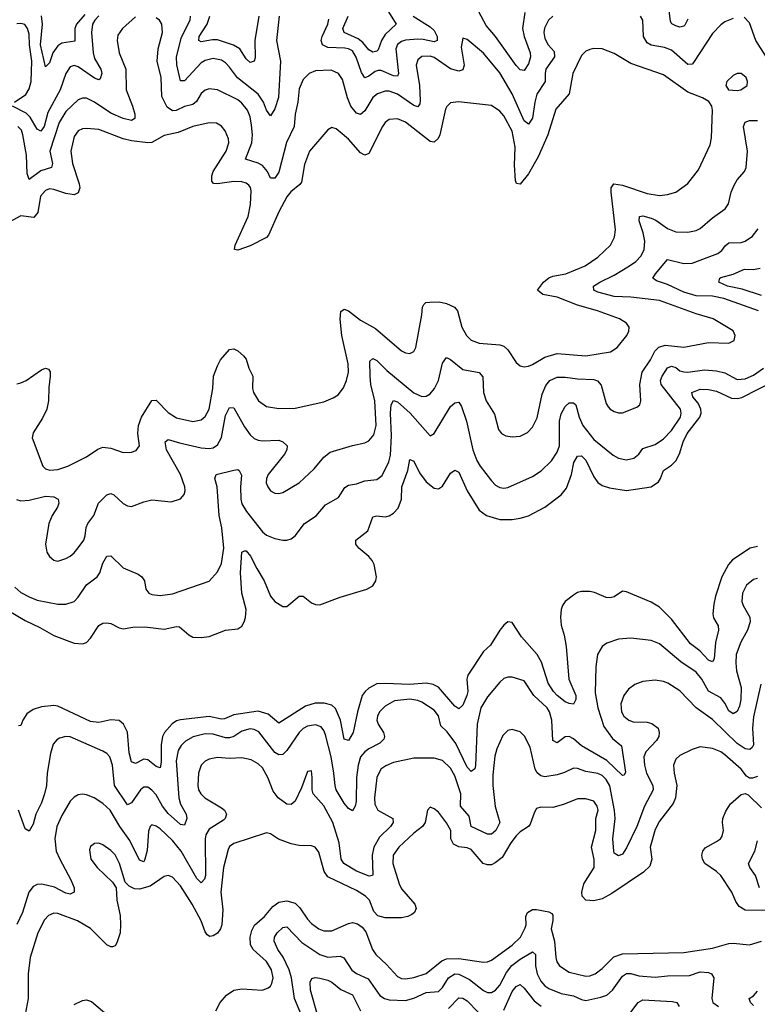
# Model space of a CAD drawing. Header units: inches. Extents: x 1954678 to 2060271, y 904822 to 1016299.
# Tile 217 of 256: x 1973984 to 1977589, y 1000861 to 1005672. Entities that reach past the tile are written whole.
import ezdxf

# ---------------------------------------------------------------- set-up
doc = ezdxf.new("R2010")
doc.units = ezdxf.units.IN
doc.header["$MEASUREMENT"] = 0
doc.layers.add('B9070', color=7, linetype='Continuous')

msp = doc.modelspace()

# ---------------------------------------------------------------- linework, layer by layer
at = {"layer": 'B9070', "color": 5}
for points, elevation in [([(1976453.1, 1005706.9), (1976441.8, 1005630), (1976450, 1005590.3), (1976478.7, 1005510), (1976480.1, 1005490), (1976470, 1005456.8), (1976450, 1005424.5), (1976430, 1005426.5), (1976410, 1005448.4), (1976310, 1005589.3), (1976263.9, 1005643.9), (1976190, 1005782.2)], 440), ([(1974301.9, 1005698.1), (1974261.1, 1005650), (1974253.8, 1005630), (1974253.1, 1005566.9), (1974190, 1005557.7), (1974170, 1005544.1), (1974145.9, 1005510), (1974130, 1005462), (1974110, 1005442.7), (1974084.9, 1005550), (1974095.7, 1005650), (1974091, 1005691)], 420), ([(1975786.8, 1005710), (1975823, 1005650), (1975770, 1005600.6), (1975751.9, 1005570), (1975735.2, 1005524.8), (1975730, 1005518.5), (1975710, 1005513.3), (1975690, 1005524.5), (1975660.7, 1005560.7), (1975638.1, 1005578.1), (1975570.3, 1005610.3), (1975563.2, 1005630), (1975588.5, 1005690)], 420), ([(1977250, 1005674.7), (1977234, 1005646), (1977230, 1005641), (1977210, 1005636.2), (1977190, 1005642.2), (1977171.3, 1005651.3), (1977163.9, 1005663.9), (1977155.8, 1005730)], 440), ([(1974370, 1005690.8), (1974350.7, 1005670), (1974340.1, 1005650), (1974334.7, 1005610), (1974342.9, 1005510), (1974350, 1005482), (1974380.5, 1005430), (1974385.7, 1005410), (1974377.1, 1005382.9), (1974370, 1005378.2), (1974350, 1005386.2), (1974270, 1005441.3), (1974250, 1005448.3), (1974230, 1005442.4), (1974210.1, 1005409.9), (1974181.1, 1005330), (1974122, 1005218), (1974104.1, 1005150), (1974087.3, 1005127.3), (1974070, 1005137.2), (1974035.7, 1005195.7), (1974016.2, 1005216.2), (1973948, 1005250)], 440), ([(1973957.8, 1005270), (1974013.4, 1005306.6), (1974030, 1005335.1), (1974040.5, 1005370), (1974043.1, 1005470), (1974031.6, 1005550), (1974030, 1005601.2), (1974022.2, 1005630), (1974008.4, 1005648.4), (1973990, 1005654.1), (1973970, 1005652.5)], 440), ([(1974550, 1005685.6), (1974486, 1005630), (1974464, 1005596), (1974459.4, 1005570), (1974470, 1005510.5), (1974501.8, 1005430), (1974504.3, 1005330), (1974535.1, 1005250), (1974545.9, 1005210), (1974546, 1005190), (1974530, 1005180.3), (1974490, 1005189.9), (1974430, 1005216.3), (1974350, 1005269.3), (1974310, 1005288.3), (1974290, 1005288.2), (1974270, 1005280.2), (1974210, 1005224.3), (1974177.5, 1005170), (1974131.5, 1005030), (1974144.6, 1004970), (1974138.9, 1004950), (1974086.7, 1004933.3), (1974030, 1004891.2), (1974021.1, 1004921.1), (1974017.8, 1005010), (1973999.7, 1005110), (1973992.1, 1005132.1), (1973974.9, 1005150)], 460), ([(1976590.2, 1005690), (1976568.4, 1005670), (1976548.5, 1005631.5), (1976545.5, 1005610), (1976550, 1005580.4), (1976567.2, 1005550), (1976596.5, 1005516.5), (1976598.2, 1005490), (1976555.8, 1005430), (1976551.8, 1005410), (1976552.7, 1005370), (1976511.6, 1005308.4), (1976500.8, 1005270), (1976490, 1005191.8), (1976470, 1005162.2), (1976450, 1005178.8), (1976389.9, 1005310), (1976330, 1005413.2), (1976250, 1005508), (1976170, 1005575.1), (1976150, 1005581.2), (1976141.5, 1005538.5), (1976155.3, 1005450), (1976150, 1005427.7), (1976130, 1005420.5), (1976090, 1005431.8), (1976010, 1005486.8), (1975990, 1005493.8), (1975950, 1005492.8), (1975930, 1005476.8), (1975922, 1005450), (1975938.2, 1005350), (1975941.8, 1005278.2), (1975939.6, 1005260.4), (1975930, 1005245.8), (1975910, 1005253), (1975830, 1005308.6), (1975790, 1005322.3), (1975770, 1005323.4), (1975732.6, 1005310), (1975710, 1005291.9), (1975670, 1005227.4), (1975650, 1005208.2), (1975630, 1005216.3), (1975602.6, 1005250), (1975585.5, 1005290), (1975560.8, 1005380.8), (1975542.3, 1005410), (1975505.3, 1005425.3), (1975430, 1005422.5), (1975398, 1005410), (1975370, 1005379.7), (1975350, 1005334), (1975343.1, 1005270), (1975329.5, 1005210), (1975324.7, 1005150), (1975287.3, 1005072.7), (1975250, 1004928), (1975230, 1004897.2), (1975210, 1004898), (1975195.2, 1004930), (1975170, 1004960.5), (1975150, 1004970.9), (1975087.6, 1004990), (1975118.6, 1005070), (1975120.9, 1005110), (1975116.5, 1005156.5), (1975110, 1005197.6), (1975097.5, 1005230), (1975070, 1005264), (1975050, 1005280.6), (1974950, 1005329.9), (1974910, 1005334.5), (1974890, 1005328.1), (1974870, 1005310.8), (1974847.3, 1005272.7), (1974830, 1005258.1), (1974790, 1005248.1), (1974748.1, 1005228.1), (1974730, 1005226.5), (1974705.1, 1005245.1), (1974677.7, 1005297.7), (1974674.7, 1005390), (1974656.5, 1005470), (1974660.8, 1005530), (1974681.7, 1005610), (1974679.3, 1005650), (1974666.9, 1005670), (1974650, 1005681.2)], 460), ([(1975251.8, 1005690), (1975238.9, 1005570), (1975259.2, 1005470), (1975248.3, 1005291.7), (1975230, 1005236.9), (1975210, 1005202.9), (1975190, 1005229.6), (1975174.9, 1005270), (1975148.7, 1005308.7), (1975048.8, 1005388.8), (1975010, 1005440.6), (1974990, 1005461.4), (1974970, 1005474.3), (1974930, 1005481.9), (1974890, 1005473.4), (1974870, 1005462.1), (1974790, 1005373.6), (1974770, 1005373.6), (1974752.1, 1005452.1), (1974749.9, 1005490), (1974773.9, 1005586.1), (1974816.4, 1005670), (1974818, 1005690)], 440), ([(1975152.8, 1005690), (1975133.3, 1005570), (1975134.4, 1005485.6), (1975130, 1005469.4), (1975110, 1005463.1), (1975090, 1005480.9), (1975059.9, 1005530), (1975028.2, 1005548.2), (1974950, 1005573.3), (1974925.9, 1005574.1), (1974870, 1005564.3), (1974859.1, 1005570), (1974861.1, 1005590), (1974899.7, 1005650), (1974913.1, 1005690)], 420), ([(1975907.4, 1005690), (1975990, 1005637.5), (1976010, 1005619.5), (1976024.4, 1005590), (1976024, 1005570), (1976010, 1005563.9), (1975956.1, 1005576.1), (1975930, 1005576.5), (1975870, 1005571.7), (1975850, 1005565.6), (1975829.7, 1005550.3), (1975822.7, 1005530), (1975835.7, 1005410), (1975830, 1005396.4), (1975810, 1005397.7), (1975750, 1005424.6), (1975736, 1005424), (1975721.3, 1005418.7), (1975690, 1005395.9), (1975670, 1005388.8), (1975653.7, 1005413.7), (1975628.4, 1005488.4), (1975610, 1005520.2), (1975590.6, 1005530.6), (1975573.4, 1005533.4), (1975490, 1005535.9), (1975463.4, 1005550), (1975457.9, 1005570), (1975461.8, 1005590), (1975489.9, 1005650), (1975495, 1005675)], 440), ([(1977470, 1005678), (1977430, 1005661), (1977410, 1005647.1), (1977370, 1005605.1), (1977277.7, 1005462.3), (1977270, 1005454.6), (1977250, 1005454), (1977170, 1005523), (1977135.9, 1005535.9), (1977070, 1005547.7), (1977050, 1005559.8), (1977032.7, 1005590), (1977029.7, 1005670), (1977018, 1005690)], 460), ([(1977630, 1005493.7), (1977581.1, 1005570), (1977550, 1005656.2), (1977524.6, 1005684.6)], 460), ([(1973970, 1003892.9), (1973990, 1003898), (1974015.4, 1003910), (1974090, 1003960.9), (1974110, 1003970.3), (1974124.7, 1003964.7), (1974132, 1003952), (1974132.9, 1003930), (1974125.6, 1003874.4), (1974124.8, 1003810), (1974116.5, 1003770), (1974095, 1003725), (1974050, 1003654), (1974045.5, 1003630), (1974097.6, 1003490), (1974110, 1003477.6), (1974131.5, 1003471.5), (1974170, 1003474.2), (1974219.5, 1003490), (1974310, 1003535.8), (1974365.6, 1003574.4), (1974390, 1003583.9), (1974430, 1003578.6), (1974490, 1003557.4), (1974530, 1003558.9), (1974552.9, 1003567.1), (1974569.7, 1003590), (1974561, 1003650), (1974563.9, 1003690), (1974579.6, 1003730), (1974630, 1003812), (1974650, 1003813.1), (1974710, 1003753.4), (1974750, 1003726.7), (1974830, 1003708.6), (1974870, 1003717.6), (1974890, 1003733.8), (1974909.9, 1003770), (1974927.3, 1003870), (1974931.5, 1003930), (1974950, 1003981.1), (1974964.9, 1004010), (1975010, 1004061.5), (1975030, 1004064.1), (1975050, 1004055), (1975078.4, 1004030), (1975090, 1004012.9), (1975104, 1003970), (1975123.8, 1003930), (1975121.4, 1003870), (1975126.7, 1003850), (1975151.7, 1003810), (1975190, 1003782), (1975250, 1003772.1), (1975330, 1003774.2), (1975470, 1003804.9), (1975515.8, 1003824.2), (1975540.1, 1003839.9), (1975565.7, 1003874.3), (1975581.5, 1003910), (1975590.6, 1003949.4), (1975589, 1003990), (1975558.8, 1004130), (1975550.5, 1004209.5), (1975553.7, 1004246.3), (1975570, 1004258.5), (1975590, 1004249.4), (1975650, 1004203.9), (1975722.8, 1004162.8), (1975850, 1004054.6), (1975870, 1004044.6), (1975890, 1004041.3), (1975910, 1004050.6), (1975919.7, 1004070), (1975949.1, 1004230), (1975952.1, 1004267.9), (1975958.6, 1004281.4), (1975969.3, 1004290.7), (1975987.5, 1004292.5), (1976033.1, 1004293.1), (1976070, 1004285.1), (1976108.3, 1004268.3), (1976123.8, 1004250), (1976145, 1004170), (1976167.3, 1004130), (1976190, 1004107.1), (1976230, 1004091.1), (1976330, 1004083.8), (1976350, 1004077.5), (1976370, 1004058.9), (1976410, 1003997.6), (1976430, 1003981.7), (1976450, 1003976.5), (1976470, 1003978.6), (1976490, 1003987.5), (1976550, 1004023.5), (1976610, 1004040.5), (1976750, 1004030.2), (1976870.7, 1004049.3), (1976904.2, 1004070), (1976951.6, 1004130), (1976960.7, 1004150), (1976962.9, 1004170), (1976949.5, 1004190), (1976914.5, 1004210), (1976807.6, 1004250), (1976710, 1004276.6), (1976610, 1004315.8), (1976540.5, 1004330), (1976514.5, 1004350), (1976543.9, 1004390), (1976569.2, 1004410.8), (1976590, 1004419.1), (1976653, 1004430), (1976746.9, 1004470), (1976810, 1004511.3), (1976871.9, 1004570), (1976890.6, 1004609.4), (1976895, 1004645), (1976874.1, 1004830), (1976874, 1004850), (1976888, 1004870), (1976930, 1004864.4), (1977050, 1004823.5), (1977110, 1004813.2), (1977150, 1004818.6), (1977189.8, 1004830.2), (1977248.9, 1004871.1), (1977300.9, 1004939.1), (1977358.4, 1005061.6), (1977364.8, 1005095.3), (1977369.6, 1005229.6), (1977366.6, 1005250), (1977351.8, 1005271.8), (1977321.2, 1005290), (1977250, 1005318), (1977130, 1005402.4), (1976970, 1005458.2), (1976890, 1005507.8), (1976830, 1005529.8), (1976790, 1005531), (1976770, 1005527.1), (1976750, 1005518), (1976730, 1005497.6), (1976687, 1005410), (1976669.4, 1005310), (1976604.3, 1005235.7), (1976564.5, 1005110), (1976517.3, 1005002.7), (1976470, 1004918.4), (1976430, 1004868.3), (1976411.3, 1004871.3), (1976406.9, 1004886.9), (1976401.5, 1004961.5), (1976406, 1005050), (1976390, 1005127.2), (1976350, 1005201.8), (1976330, 1005225.6), (1976290, 1005253.1), (1976129, 1005271), (1976090, 1005266), (1976071.3, 1005248.7), (1976064.4, 1005235.6), (1976037.1, 1005110), (1976028.7, 1005091.3), (1976010, 1005073.7), (1975990, 1005076.5), (1975870, 1005171.3), (1975830, 1005188), (1975790, 1005184.5), (1975770, 1005169.7), (1975756.8, 1005150), (1975690, 1005018.9), (1975670, 1005009.8), (1975650, 1005021.1), (1975590, 1005087.8), (1975550, 1005123.1), (1975530, 1005138.9), (1975510, 1005145.1), (1975490, 1005134.5), (1975400.2, 1005030), (1975375.8, 1004964.2), (1975361.5, 1004878.5), (1975353.7, 1004866.3), (1975309.3, 1004830.7), (1975290, 1004806.6), (1975250, 1004733.5), (1975200.6, 1004619.4), (1975190, 1004607.7), (1975110, 1004567.9), (1975050, 1004546.6), (1975034, 1004550), (1975036.4, 1004570), (1975099.7, 1004710), (1975111.9, 1004770), (1975115.5, 1004835.5), (1975112.1, 1004852.1), (1975104, 1004864), (1975090, 1004874.1), (1975070, 1004879.9), (1975030, 1004881.5), (1974949.9, 1004869.9), (1974931.4, 1004871.4), (1974922.5, 1004882.5), (1974922.4, 1004910), (1974929.4, 1004930), (1974993.3, 1005030), (1975005.8, 1005070), (1975004.5, 1005090), (1974988.4, 1005130), (1974970, 1005152.4), (1974946, 1005166), (1974910, 1005168.9), (1974830.5, 1005150), (1974758.4, 1005121.6), (1974690, 1005106.6), (1974630, 1005072.6), (1974610, 1005071.1), (1974530, 1005080.4), (1974490.3, 1005090.3), (1974370, 1005135), (1974310, 1005139.8), (1974290, 1005138.4), (1974270.4, 1005130), (1974250, 1005101.6), (1974233.6, 1005030), (1974241.1, 1004970), (1974274.2, 1004870), (1974277, 1004850), (1974270, 1004826), (1974250, 1004815.9), (1974210, 1004823), (1974150, 1004843.2), (1974130, 1004845.2), (1974110, 1004837.7), (1974085.2, 1004810), (1974072.8, 1004730), (1974053.7, 1004706.3), (1973990, 1004714), (1973890, 1004660.2)], 480), ([(1973968.6, 1003328.6), (1973990, 1003321.2), (1974030, 1003324.6), (1974110, 1003344), (1974150, 1003341.4), (1974171.3, 1003330), (1974174.7, 1003310), (1974168.3, 1003290), (1974142.7, 1003250), (1974125.7, 1003210), (1974109.2, 1003110), (1974116, 1003070), (1974129.2, 1003049.2), (1974150, 1003032.2), (1974170, 1003027.2), (1974210, 1003039.6), (1974230, 1003051.6), (1974250, 1003067.4), (1974270, 1003091.8), (1974296.8, 1003130), (1974304.6, 1003150), (1974308.5, 1003191.5), (1974316.8, 1003210), (1974346.4, 1003250), (1974369, 1003310), (1974410, 1003350.3), (1974430, 1003356.5), (1974444, 1003350), (1974490, 1003308.5), (1974510, 1003297.6), (1974530, 1003294), (1974590, 1003316.5), (1974630, 1003325.7), (1974723.9, 1003316.1), (1974770, 1003330.6), (1974788, 1003352), (1974792.8, 1003370), (1974790.9, 1003390), (1974769, 1003450), (1974700.8, 1003570), (1974694.3, 1003610), (1974710, 1003621.3), (1974764.1, 1003604.1), (1974870, 1003580.4), (1974910, 1003576.8), (1974930, 1003580.9), (1974950, 1003595.6), (1974969.9, 1003630.1), (1974990, 1003738), (1975010, 1003777.4), (1975030, 1003776.5), (1975082.3, 1003682.3), (1975110, 1003643.8), (1975130, 1003625.7), (1975150, 1003617), (1975170, 1003615.1), (1975250, 1003617.1), (1975270.4, 1003610), (1975290.3, 1003590), (1975290.2, 1003570), (1975278, 1003550), (1975198.9, 1003450), (1975190.2, 1003430), (1975189.2, 1003410), (1975196.5, 1003390), (1975210.2, 1003370.2), (1975230, 1003358.9), (1975250, 1003356.9), (1975270, 1003361.5), (1975350, 1003409.1), (1975422.5, 1003477.5), (1975470, 1003534.9), (1975501.4, 1003558.6), (1975610, 1003591.8), (1975670, 1003604), (1975690, 1003615), (1975715.4, 1003644.6), (1975725.6, 1003690), (1975720.1, 1003810), (1975699.5, 1003890), (1975695.9, 1003930), (1975695.5, 1004004.5), (1975710, 1004016.5), (1975730, 1004007.5), (1975778.3, 1003958.3), (1975910, 1003848.8), (1975950, 1003831), (1975970, 1003832.9), (1975990, 1003844.2), (1976011.5, 1003870), (1976029.9, 1003910.1), (1976050, 1003993.4), (1976070, 1004021.1), (1976090, 1004012.4), (1976150, 1003963.7), (1976230, 1003948.2), (1976247.5, 1003927.5), (1976250.8, 1003850.8), (1976263.8, 1003810), (1976304.1, 1003744.1), (1976323.1, 1003670), (1976339.3, 1003650), (1976359.6, 1003639.6), (1976390, 1003634.6), (1976430, 1003636.9), (1976465.2, 1003654.8), (1976490, 1003681.1), (1976512.8, 1003727.2), (1976538.1, 1003841.9), (1976555.6, 1003884.4), (1976575.1, 1003910), (1976610, 1003925), (1976650, 1003926.2), (1976710, 1003916.8), (1976790, 1003913.5), (1976807.7, 1003907.7), (1976826, 1003886), (1976850, 1003797.3), (1976860.4, 1003780.4), (1976870, 1003768.9), (1976890, 1003758), (1976910, 1003751.8), (1976930, 1003752), (1977000.5, 1003779.5), (1977014.5, 1003790), (1977018.9, 1003810), (1977013.9, 1003890), (1977026.2, 1003950), (1977066.8, 1004010), (1977087.8, 1004052.2), (1977108.2, 1004071.8), (1977138.8, 1004081.2), (1977230, 1004072.5), (1977350, 1004094.4), (1977450, 1004092.4), (1977475.1, 1004104.9), (1977481.3, 1004130), (1977470, 1004152.4), (1977372.3, 1004210), (1977290, 1004234.4), (1977110, 1004299.4), (1976970, 1004316.6), (1976890, 1004319.9), (1976810, 1004340.7), (1976789.7, 1004350), (1976788.7, 1004370), (1976818.7, 1004390), (1976890, 1004423.4), (1976964.8, 1004470), (1976994.6, 1004490), (1977021.7, 1004518.3), (1977035.6, 1004550), (1977038.3, 1004590), (1977031.5, 1004631.5), (1977010.7, 1004690), (1977012.3, 1004710), (1977030, 1004714.1), (1977070, 1004702.2), (1977092.1, 1004692.1), (1977150, 1004651.6), (1977190, 1004635.2), (1977250, 1004633.8), (1977290, 1004641.6), (1977310, 1004652.3), (1977370, 1004704.2), (1977432.3, 1004747.7), (1977447.8, 1004772.2), (1977461, 1004830), (1977475.6, 1004864.4), (1977490.8, 1004889.2), (1977526.2, 1004930), (1977535, 1004950), (1977540.6, 1005030), (1977521, 1005150), (1977528.7, 1005171.3), (1977550, 1005179.5), (1977590, 1005180.1)], 460), ([(1977594.2, 1004250), (1977425.7, 1004310), (1977370, 1004321.9), (1977290, 1004322.6), (1977230, 1004340.5), (1977150, 1004379), (1977096.9, 1004396.9), (1977078.9, 1004410), (1977090.7, 1004430), (1977150, 1004500.2), (1977230, 1004480.7), (1977270, 1004482.8), (1977395.8, 1004530), (1977415.5, 1004544.5), (1977432.3, 1004567.7), (1977450, 1004582.6), (1977510, 1004584.2), (1977530, 1004589.4), (1977565.9, 1004614.1), (1977592.5, 1004650)], 440), ([(1977610, 1004324.6), (1977515.2, 1004355.2), (1977442.6, 1004370), (1977400.5, 1004390), (1977405.1, 1004410), (1977410, 1004412.1), (1977471.3, 1004428.7), (1977526.3, 1004453.7), (1977570, 1004451.7), (1977602.3, 1004457.7)], 420), ([(1973960, 1002900), (1973990, 1002874.2), (1974030, 1002852.6), (1974070, 1002836.3), (1974170, 1002817.2), (1974210, 1002816.5), (1974249.8, 1002830.2), (1974270, 1002850.3), (1974310, 1002911), (1974362.8, 1002950), (1974374.8, 1002970), (1974390, 1003016.3), (1974410, 1003050.6), (1974430, 1003053.4), (1974490, 1002993.7), (1974562.5, 1002962.5), (1974580.5, 1002950), (1974593.4, 1002930), (1974600.9, 1002890), (1974615.5, 1002870), (1974630, 1002863.9), (1974670, 1002858.8), (1974730, 1002866.4), (1974910, 1002928.5), (1974950, 1002974.9), (1974970, 1003015.5), (1974981.2, 1003090), (1974972.5, 1003190), (1974958.3, 1003250), (1974949.3, 1003390), (1974937.8, 1003430), (1974944, 1003450), (1975030, 1003471.6), (1975050, 1003473.7), (1975056.3, 1003470), (1975067.5, 1003447.5), (1975062.6, 1003390), (1975063.9, 1003330), (1975070, 1003306), (1975092.9, 1003270), (1975170, 1003169.3), (1975190, 1003153.7), (1975230, 1003137.2), (1975270, 1003129), (1975290, 1003128.9), (1975310, 1003135.3), (1975330, 1003150.4), (1975375.1, 1003210), (1975432.1, 1003247.9), (1975478, 1003302), (1975542.2, 1003337.8), (1975572.8, 1003387.2), (1975590, 1003397.6), (1975630, 1003405.2), (1975670, 1003419.3), (1975730, 1003425.5), (1975754.9, 1003445.1), (1975787.7, 1003512.3), (1975796.1, 1003543.9), (1975801.1, 1003638.9), (1975796.1, 1003750), (1975799.2, 1003790), (1975810, 1003812.1), (1975830, 1003804.6), (1975892.7, 1003750), (1975990, 1003639.5), (1976010, 1003650.4), (1976090, 1003781.8), (1976110, 1003799.7), (1976130, 1003803.7), (1976142.3, 1003782.3), (1976166.8, 1003710), (1976198, 1003570), (1976218.1, 1003518.1), (1976233.8, 1003490), (1976290, 1003418.3), (1976310, 1003398.5), (1976330, 1003387.1), (1976350, 1003383.6), (1976370, 1003386.9), (1976490, 1003440.2), (1976532.5, 1003467.5), (1976583.3, 1003516.7), (1976610, 1003558.9), (1976621.4, 1003590), (1976622.2, 1003710), (1976630, 1003745.7), (1976650, 1003782.8), (1976670, 1003800.2), (1976690, 1003800.7), (1976702, 1003790), (1976717.5, 1003730), (1976736.1, 1003690), (1976790, 1003621.8), (1976884.7, 1003544.7), (1976910, 1003530.2), (1976950, 1003521.6), (1976984.5, 1003530), (1977010, 1003548.9), (1977030, 1003576.5), (1977090, 1003596.3), (1977130, 1003625), (1977170, 1003665.6), (1977212.8, 1003730), (1977217.4, 1003750), (1977213.5, 1003770), (1977119.3, 1003890), (1977116, 1003910), (1977123.1, 1003930), (1977150, 1003971.8), (1977170, 1003978.8), (1977190, 1003972.4), (1977210, 1003957), (1977230, 1003951.2), (1977250, 1003950.1), (1977330, 1003961.9), (1977390, 1003956.4), (1977430, 1003947), (1977490, 1003914.1), (1977530, 1003917.5), (1977570, 1003935.1), (1977619.1, 1003970)], 440), ([(1973930, 1002783.6), (1974010, 1002736.1), (1974082.4, 1002702.4), (1974150, 1002662.9), (1974250, 1002625.5), (1974290, 1002623.1), (1974310.4, 1002629.6), (1974329.9, 1002650.1), (1974370, 1002712.9), (1974390, 1002724.4), (1974410, 1002726), (1974430, 1002721.8), (1974470, 1002700.3), (1974490, 1002695.5), (1974536.1, 1002703.9), (1974594.8, 1002705.2), (1974690, 1002693.6), (1974750, 1002707.3), (1974765.3, 1002705.3), (1974810, 1002667), (1974830, 1002655.9), (1974870, 1002653.8), (1974910, 1002658.7), (1974990, 1002688.7), (1975050, 1002696.3), (1975070, 1002709.2), (1975081.4, 1002730), (1975088, 1002752), (1975089.9, 1002790), (1975069.6, 1002870), (1975062.5, 1002970), (1975070, 1003070.8), (1975083.1, 1003076.9), (1975090, 1003076.9), (1975111.8, 1003051.8), (1975142, 1002990), (1975178.2, 1002930), (1975210, 1002854.9), (1975230, 1002830.3), (1975270, 1002804.6), (1975290, 1002805.3), (1975350, 1002855.3), (1975370, 1002856), (1975410, 1002823.2), (1975430, 1002815), (1975450, 1002814), (1975550, 1002850.1), (1975680.9, 1002890), (1975710, 1002905.8), (1975724.8, 1002930), (1975727.3, 1002950), (1975716.8, 1003010), (1975706.8, 1003030), (1975690, 1003049), (1975640.6, 1003090), (1975626, 1003110), (1975626, 1003130), (1975684.9, 1003175.1), (1975710, 1003243.1), (1975730, 1003248.4), (1975770, 1003243), (1975790, 1003247.8), (1975810, 1003261.1), (1975833.7, 1003286.3), (1975849.9, 1003330), (1975851.6, 1003390), (1975880.4, 1003470), (1975890, 1003523), (1975910, 1003514.9), (1975938.6, 1003458.6), (1975970, 1003413.5), (1976010, 1003383), (1976030, 1003379.7), (1976050, 1003393.6), (1976090, 1003456.5), (1976110, 1003471.5), (1976130, 1003460.7), (1976170.6, 1003370), (1976230, 1003276.5), (1976265.2, 1003250), (1976330, 1003230.1), (1976390, 1003230.1), (1976430, 1003236), (1976470, 1003248.4), (1976550, 1003290.2), (1976630, 1003351), (1976656.5, 1003383.5), (1976680.1, 1003450), (1976691.4, 1003508.7), (1976710, 1003539.7), (1976730, 1003541.1), (1976750, 1003519.7), (1976790, 1003438.5), (1976810, 1003411), (1976830, 1003396.1), (1976865.6, 1003385.6), (1976950, 1003371.7), (1977070, 1003389.4), (1977105.3, 1003414.7), (1977115.9, 1003430), (1977131, 1003470), (1977170, 1003495.9), (1977190, 1003516.3), (1977208.6, 1003551.4), (1977226.1, 1003610), (1977246.1, 1003650), (1977307.4, 1003730), (1977313.9, 1003750), (1977313.2, 1003770), (1977299.3, 1003799.3), (1977273.8, 1003830), (1977268.7, 1003851.3), (1977310, 1003866.5), (1977350, 1003865.1), (1977390, 1003856.9), (1977462.9, 1003822.9), (1977490, 1003821.4), (1977513.9, 1003826.1), (1977673.1, 1003906.9)], 420), ([(1977590, 1003097.9), (1977554.6, 1003090), (1977467.4, 1003032.6), (1977447.7, 1003010), (1977415.7, 1002950), (1977384.5, 1002855.5), (1977376.4, 1002816.4), (1977370.7, 1002770), (1977374.8, 1002750), (1977396.8, 1002710), (1977398.4, 1002690), (1977384.7, 1002630), (1977377.7, 1002550), (1977370, 1002534.7), (1977350, 1002543.7), (1977308.5, 1002588.5), (1977262.2, 1002622.2), (1977170, 1002743.4), (1977110, 1002802.5), (1977070, 1002826.3), (1976950, 1002877.4), (1976930, 1002880.5), (1976890, 1002852.8), (1976870, 1002847.8), (1976850, 1002848.8), (1976793.5, 1002873.5), (1976770, 1002878.6), (1976730, 1002878.4), (1976710, 1002873.4), (1976690, 1002861), (1976650.2, 1002830), (1976636.9, 1002810), (1976629.4, 1002790), (1976626.4, 1002753.6), (1976630, 1002714), (1976645.1, 1002665.1), (1976655.4, 1002610), (1976667.5, 1002450), (1976702, 1002370), (1976702, 1002350), (1976690, 1002328.5), (1976670, 1002330.6), (1976650, 1002339.4), (1976610.4, 1002370), (1976593.4, 1002390), (1976566.1, 1002430), (1976533.4, 1002533.4), (1976513.6, 1002570), (1976436.7, 1002656.7), (1976390, 1002727), (1976370, 1002729.5), (1976350, 1002713.6), (1976331, 1002689), (1976284.1, 1002615.9), (1976250, 1002586), (1976174.3, 1002470), (1976169.7, 1002450), (1976174, 1002390), (1976169.7, 1002370), (1976150, 1002322.8), (1976130, 1002304.8), (1976110, 1002318.1), (1976031.3, 1002411.3), (1976004.6, 1002424.6), (1975970, 1002431.2), (1975890, 1002424.6), (1975770, 1002429.7), (1975730, 1002427.1), (1975690, 1002406.3), (1975671.6, 1002390), (1975658, 1002370), (1975635.1, 1002290), (1975613.6, 1002190), (1975590, 1002149.8), (1975570, 1002157.6), (1975552.3, 1002250), (1975527.4, 1002307.4), (1975510, 1002322.6), (1975472.2, 1002332.2), (1975427.8, 1002332.2), (1975381.2, 1002318.8), (1975250, 1002234.4), (1975198.4, 1002278.4), (1975150, 1002293.4), (1975030, 1002275.3), (1974984.1, 1002255.9), (1974970, 1002254.7), (1974910, 1002267.5), (1974770, 1002252), (1974750, 1002245.9), (1974728.5, 1002231.5), (1974691.7, 1002190), (1974681.5, 1002170), (1974675.9, 1002130), (1974676, 1002044), (1974670, 1002016.9), (1974650, 1002023.5), (1974610, 1002056.5), (1974590, 1002058.8), (1974550, 1002038.2), (1974530, 1002045.6), (1974519.1, 1002090), (1974511.1, 1002191.1), (1974490.6, 1002230), (1974470, 1002247.4), (1974430, 1002251.3), (1974370, 1002238.9), (1974330, 1002242.8), (1974170, 1002318.5), (1974150, 1002320.6), (1974090, 1002314.5), (1974050, 1002302.1), (1974019.2, 1002280.8), (1973998.9, 1002250), (1973990, 1002223.7), (1973978.6, 1002221.4)], 420), ([(1977590, 1002941.2), (1977570, 1002937.4), (1977535.8, 1002910), (1977516.3, 1002870), (1977512.9, 1002830), (1977519.3, 1002810), (1977552.6, 1002752.6), (1977553.2, 1002730), (1977541.1, 1002690), (1977508.8, 1002631.2), (1977485.5, 1002570), (1977483.1, 1002530), (1977487.8, 1002490), (1977510.6, 1002410), (1977508.8, 1002350), (1977501.7, 1002318.3), (1977490, 1002292.4), (1977470, 1002281), (1977450, 1002294.6), (1977430, 1002333), (1977410, 1002359.6), (1977350, 1002391.6), (1977317.8, 1002450), (1977290, 1002484.5), (1977214.6, 1002534.6), (1977110, 1002623.1), (1977070, 1002638.5), (1976970, 1002649.8), (1976910, 1002645), (1976853.9, 1002626.1), (1976830, 1002609.7), (1976808.4, 1002570), (1976799, 1002510), (1976796.5, 1002383.5), (1976808.8, 1002310), (1976838.3, 1002218.3), (1976880.5, 1002160.5), (1976924.8, 1002124.8), (1976944.6, 1001995.4), (1976938.4, 1001981.6), (1976930, 1001979.2), (1976853.2, 1002053.2), (1976730, 1002123.6), (1976690, 1002158.9), (1976670, 1002170.5), (1976650, 1002168.4), (1976610, 1002139.7), (1976590, 1002149.6), (1976584.3, 1002250), (1976573.3, 1002290), (1976561.2, 1002310), (1976496.5, 1002370), (1976450, 1002442), (1976390, 1002460.4), (1976370, 1002460.4), (1976350, 1002453.5), (1976330, 1002435.8), (1976270, 1002364.2), (1976237.5, 1002310), (1976219.6, 1002230), (1976212, 1002028), (1976208.4, 1002011.6), (1976190, 1001998.2), (1976170, 1002019.8), (1976115.8, 1002135.8), (1976072.5, 1002192.5), (1976041.5, 1002221.5), (1976030.4, 1002270.4), (1976010, 1002298.2), (1975950, 1002338), (1975930, 1002346.3), (1975890, 1002352.5), (1975816.1, 1002343.9), (1975770, 1002318.8), (1975743, 1002290), (1975731.8, 1002270), (1975728.8, 1002250), (1975736, 1002230), (1975761.4, 1002190), (1975767, 1002170), (1975763.2, 1002156.8), (1975743.2, 1002136.8), (1975690, 1002110.4), (1975670, 1002095.8), (1975650, 1002069.8), (1975637.8, 1002030), (1975630.6, 1001970), (1975627.8, 1001852.2), (1975622.7, 1001830), (1975610, 1001806.6), (1975590, 1001818.7), (1975570, 1001844), (1975531.2, 1001910), (1975524.9, 1001930), (1975519.7, 1001990), (1975505.4, 1002070), (1975477.7, 1002177.7), (1975470, 1002199.7), (1975456.9, 1002216.9), (1975430, 1002227.3), (1975390, 1002221), (1975370, 1002208.4), (1975350, 1002189), (1975290, 1002100.9), (1975270, 1002082.8), (1975250, 1002080.5), (1975230, 1002092.1), (1975152.3, 1002192.3), (1975130, 1002204.1), (1975110, 1002207.1), (1975070, 1002196.5), (1975030.1, 1002169.9), (1975010, 1002163.9), (1974990, 1002163.7), (1974930, 1002181.7), (1974890, 1002183), (1974831.6, 1002168.4), (1974793.4, 1002146.6), (1974773.3, 1002126.7), (1974758.5, 1002101.5), (1974749.3, 1002050.7), (1974761.4, 1001870), (1974770, 1001839.6), (1974797.5, 1001790), (1974801.1, 1001770), (1974790, 1001736.9), (1974770, 1001740.3), (1974710, 1001794.3), (1974682.3, 1001830), (1974650, 1001884.5), (1974630, 1001907.9), (1974610, 1001921.8), (1974590, 1001922.1), (1974574.3, 1001910), (1974530, 1001845.1), (1974510, 1001836.4), (1974446.8, 1001930), (1974437.9, 1002030), (1974423.8, 1002070), (1974410, 1002086.2), (1974390, 1002097.8), (1974230, 1002167.8), (1974210, 1002169.8), (1974179, 1002161), (1974165.8, 1002154.2), (1974147.3, 1002132.7), (1974133.6, 1002086.4), (1974118, 1001990), (1974114.2, 1001930), (1974104.8, 1001890), (1974090, 1001845.1), (1974062.2, 1001790), (1974050, 1001741.2), (1974030, 1001707), (1974010, 1001719.3), (1973977.2, 1001810)], 440), ([(1977605.6, 1002425.6), (1977570, 1002266), (1977565, 1002210), (1977569.4, 1002130), (1977563.9, 1002116.1), (1977552.9, 1002107.1), (1977530, 1002109.9), (1977490, 1002135.7), (1977370, 1002252.2), (1977290.6, 1002310), (1977210, 1002392.8), (1977151.8, 1002430), (1977130, 1002438.5), (1977090, 1002444.7), (1977030, 1002438.9), (1976990, 1002424.2), (1976959.2, 1002400.8), (1976936.9, 1002370), (1976922.3, 1002330), (1976924.6, 1002290), (1976937.2, 1002270), (1976960.9, 1002250), (1976982, 1002242), (1977050, 1002239.6), (1977074, 1002234), (1977103.8, 1002210), (1977109.4, 1002190), (1977106.7, 1002170), (1977096.6, 1002150), (1977044.6, 1002095.4), (1977034.5, 1002070), (1977037.3, 1002030), (1977046.6, 1001990), (1977078.7, 1001930), (1977079.6, 1001910), (1977036.8, 1001830), (1977000.3, 1001730), (1976950, 1001626), (1976930, 1001595.4), (1976910, 1001587.1), (1976890, 1001600.7), (1976886.8, 1001610), (1976882.9, 1001670), (1976894.5, 1001770), (1976891.2, 1001808.8), (1976868.3, 1001928.3), (1976850, 1001959.3), (1976830, 1001979.1), (1976810, 1001989.9), (1976750, 1001998.5), (1976710, 1002013.3), (1976690, 1002016), (1976646.4, 1001993.6), (1976610, 1001982.1), (1976550, 1001973.4), (1976530, 1001978), (1976512.1, 1001992.1), (1976503.2, 1002010), (1976478.6, 1002118.6), (1976451.6, 1002171.6), (1976430, 1002193.3), (1976390, 1002204), (1976370, 1002199.7), (1976345.4, 1002174.6), (1976315.4, 1002110), (1976305.9, 1002074.1), (1976296.7, 1001983.3), (1976296.6, 1001930), (1976307.2, 1001827.2), (1976331, 1001750), (1976311, 1001710), (1976290, 1001692), (1976270, 1001692.7), (1976189.9, 1001729.9), (1976180.7, 1001780.7), (1976138.4, 1001830), (1976139, 1001890), (1976110, 1001977.2), (1976090, 1002014.8), (1976050, 1002052.4), (1976010, 1002063.9), (1975910, 1002064.6), (1975810, 1002042.1), (1975772.7, 1002027.3), (1975749.6, 1002010.4), (1975729.5, 1001970), (1975717.8, 1001870), (1975719.7, 1001839.7), (1975734.7, 1001810), (1975806.9, 1001770), (1975808.4, 1001750), (1975795.5, 1001730), (1975742.1, 1001677.9), (1975715.1, 1001630), (1975707.1, 1001590), (1975710, 1001495.3), (1975708.6, 1001491.4), (1975692, 1001488), (1975630, 1001511.2), (1975568.2, 1001550), (1975554.7, 1001570), (1975545.3, 1001650), (1975513.9, 1001750), (1975470, 1001831.5), (1975417.8, 1001890), (1975412.7, 1001910), (1975414, 1001970), (1975410, 1002002), (1975390, 1001999), (1975360.7, 1001919.3), (1975330, 1001854.5), (1975310, 1001836.9), (1975290, 1001839.3), (1975247.3, 1001870), (1975222.8, 1001902.8), (1975196.4, 1001970), (1975170, 1002017.4), (1975150, 1002036.5), (1975115.7, 1002055.7), (1975070, 1002066.1), (1975010, 1002062.5), (1974950, 1002067.7), (1974910, 1002059.4), (1974890, 1002048.8), (1974870.2, 1002030), (1974857.6, 1001990), (1974853.9, 1001930), (1974858.3, 1001910), (1974869.4, 1001890), (1974888.6, 1001870), (1974970, 1001822), (1974984.7, 1001810), (1974994.4, 1001790), (1974988.1, 1001770), (1974979.1, 1001760.9), (1974910, 1001717), (1974894, 1001690), (1974890.5, 1001669.5), (1974892.3, 1001490), (1974886.7, 1001473.3), (1974870, 1001455.1), (1974850, 1001475.8), (1974773.3, 1001610), (1974730, 1001661.1), (1974670, 1001719.4), (1974650, 1001732.5), (1974630, 1001737.7), (1974621.7, 1001730), (1974612.6, 1001707.4), (1974606.5, 1001613.5), (1974595.3, 1001570), (1974590, 1001558.3), (1974570, 1001565.6), (1974522.5, 1001662.5), (1974472.5, 1001730), (1974425.5, 1001810), (1974390, 1001842.2), (1974347, 1001870), (1974310, 1001884.7), (1974290, 1001888.4), (1974270, 1001885.4), (1974250, 1001874.3), (1974230, 1001854.7), (1974190, 1001783.5), (1974165.6, 1001730), (1974155.6, 1001670), (1974162.1, 1001610), (1974179.2, 1001570), (1974234.3, 1001470), (1974250.2, 1001430), (1974250.2, 1001409.8), (1974230, 1001399.1), (1974210, 1001404), (1974154, 1001434), (1974091.6, 1001448.4), (1974070, 1001446.4), (1974050, 1001436.5), (1974028.3, 1001410), (1973997.6, 1001310), (1973970, 1001251.3)], 460), ([(1977590, 1001974.2), (1977565.6, 1001965.6), (1977550, 1001966.6), (1977536.6, 1001976.6), (1977509.8, 1002010), (1977430, 1002081), (1977410, 1002095), (1977370, 1002111.5), (1977310, 1002118.7), (1977270, 1002106.2), (1977210, 1002076.9), (1977190, 1002059.7), (1977179.7, 1002030), (1977182.5, 1001990), (1977195.7, 1001930), (1977189.5, 1001870), (1977178.1, 1001841.9), (1977110, 1001756.8), (1977090, 1001715.8), (1977064.8, 1001630), (1977073.8, 1001570), (1977062.9, 1001537.1), (1977032.8, 1001507.2), (1976877.1, 1001402.9), (1976830, 1001377), (1976790, 1001366.6), (1976750, 1001370.9), (1976732.8, 1001390), (1976730.6, 1001410), (1976740.2, 1001450), (1976791.1, 1001530), (1976790.7, 1001569.3), (1976778.3, 1001630), (1976799.1, 1001710), (1976799.2, 1001770), (1976810.5, 1001810), (1976806.8, 1001830), (1976790, 1001854), (1976750, 1001865.8), (1976710, 1001866), (1976642.3, 1001837.7), (1976590, 1001822.8), (1976530, 1001825.4), (1976510, 1001818.4), (1976499.3, 1001800.7), (1976478.9, 1001741.1), (1976470.1, 1001729.9), (1976430, 1001704.6), (1976410, 1001684.5), (1976383.6, 1001650), (1976341.6, 1001578.4), (1976308.1, 1001551.9), (1976290, 1001543.7), (1976270, 1001542.1), (1976248.2, 1001550), (1976190, 1001617.1), (1976170, 1001625.9), (1976130, 1001630.4), (1976104.3, 1001644.3), (1976091.6, 1001670), (1976090.5, 1001710), (1976070, 1001748.4), (1976030, 1001799.7), (1976010, 1001816.3), (1975990, 1001824.5), (1975977.1, 1001810), (1975965.2, 1001750), (1975952.2, 1001730), (1975910, 1001697.7), (1975836.3, 1001630), (1975808.9, 1001590), (1975808.1, 1001550), (1975837.8, 1001450), (1975850, 1001426), (1975914.4, 1001350), (1975920.8, 1001330), (1975913.7, 1001310), (1975900.2, 1001299.8), (1975880.5, 1001290), (1975850, 1001283.2), (1975770, 1001284), (1975734.4, 1001294.4), (1975715, 1001315), (1975693.8, 1001370), (1975673.3, 1001390), (1975630, 1001416.9), (1975490, 1001484.9), (1975472.3, 1001510), (1975445.3, 1001605.3), (1975428.7, 1001628.7), (1975410, 1001635.1), (1975350, 1001637.5), (1975310, 1001645.2), (1975248.9, 1001668.9), (1975210, 1001694.7), (1975190, 1001698.7), (1975030, 1001646.8), (1975010, 1001632.1), (1975002.2, 1001617.8), (1974979.1, 1001530), (1974967.5, 1001410), (1974977, 1001323), (1974972.3, 1001250), (1974965.2, 1001230), (1974950, 1001208.8), (1974930, 1001195.3), (1974912.8, 1001192.8), (1974900.6, 1001200.6), (1974890, 1001215.6), (1974871.5, 1001270), (1974827.4, 1001350), (1974770, 1001441), (1974730, 1001483.1), (1974710, 1001491.1), (1974690, 1001486.4), (1974621, 1001439), (1974570, 1001423.2), (1974544.9, 1001424.9), (1974518.1, 1001438.1), (1974498.9, 1001458.9), (1974471, 1001549), (1974450, 1001591), (1974430, 1001612.9), (1974390, 1001641), (1974370, 1001648), (1974350, 1001647.3), (1974330, 1001632), (1974324.5, 1001615.5), (1974331.8, 1001570), (1974362.3, 1001530), (1974437.6, 1001457.6), (1974456, 1001430), (1974459.3, 1001370), (1974474.8, 1001294.8), (1974477.2, 1001250), (1974474.5, 1001210), (1974458.9, 1001161.1), (1974450, 1001146.6), (1974437, 1001143), (1974430, 1001142), (1974410, 1001152), (1974330, 1001232.6), (1974266.3, 1001270), (1974170, 1001305.3), (1974150, 1001306), (1974125.3, 1001294.7), (1974105.8, 1001274.2), (1974071.8, 1001210), (1974034.8, 1001090), (1974024.5, 1001010), (1974024.7, 1000890), (1974010, 1000811.8)], 480), ([(1977630, 1001319.9), (1977530, 1001322.1), (1977500.1, 1001340.1), (1977484.2, 1001364.2), (1977464.1, 1001410), (1977409.8, 1001490), (1977390, 1001510.8), (1977332.3, 1001550), (1977320.7, 1001570), (1977318.4, 1001590), (1977322.4, 1001610), (1977333.7, 1001626.3), (1977390, 1001657.6), (1977408.2, 1001670), (1977417, 1001683), (1977423.1, 1001710), (1977418, 1001750), (1977420.4, 1001770), (1977434.7, 1001805.3), (1977458.5, 1001841.5), (1977510, 1001886.4), (1977530, 1001890.8), (1977544.2, 1001884.2), (1977610, 1001821.1)], 480), ([(1977599.8, 1001430), (1977580.2, 1001490), (1977551.5, 1001530), (1977545.3, 1001550), (1977577.3, 1001610), (1977590, 1001660.4)], 460), ([(1974942.7, 1000830), (1974963.4, 1000870), (1974994.4, 1000905.6), (1975030, 1000930.1), (1975070, 1000936.6), (1975170, 1000930.3), (1975198.5, 1000941.5), (1975209.8, 1000950.2), (1975216.6, 1000963.4), (1975223.4, 1000990), (1975214.7, 1001030), (1975190, 1001069.8), (1975124.7, 1001130), (1975112.6, 1001152.6), (1975109.9, 1001190), (1975117.6, 1001222.4), (1975132.2, 1001247.8), (1975181, 1001290), (1975220.2, 1001339.8), (1975250, 1001360.4), (1975290, 1001366.8), (1975330, 1001355.1), (1975352.7, 1001332.7), (1975390, 1001278.2), (1975410, 1001256.9), (1975445.5, 1001230), (1975470, 1001220.1), (1975510, 1001219.8), (1975590, 1001256.3), (1975610, 1001260.6), (1975634.9, 1001254.9), (1975658.1, 1001238.1), (1975675.5, 1001215.5), (1975707.9, 1001130), (1975724.2, 1001104.2), (1975776.2, 1001056.2), (1975830, 1000997.1), (1975850, 1000988.1), (1975870, 1000985.7), (1975910, 1000992), (1975970, 1001012.2), (1976046.6, 1001073.4), (1976070, 1001083.8), (1976130, 1001084.8), (1976250, 1001067.5), (1976270, 1001068.8), (1976290, 1001077.3), (1976390, 1001150.8), (1976431.1, 1001190), (1976454.9, 1001234.9), (1976459.2, 1001250), (1976458, 1001290), (1976465.6, 1001310), (1976490, 1001324.2), (1976510, 1001324.9), (1976570, 1001313.6), (1976584.8, 1001304.8), (1976590, 1001296.3), (1976590.2, 1001270.2), (1976581.8, 1001230), (1976598.2, 1001170), (1976603.7, 1001090), (1976609.6, 1001069.6), (1976622.6, 1001050), (1976670, 1001017.7), (1976750, 1000999.5), (1976770, 1001000.5), (1976796.8, 1001010), (1976830, 1001036.1), (1976887.1, 1001092.9), (1976930, 1001108.4), (1977230, 1001113.9), (1977370, 1001135.3), (1977450, 1001158), (1977470, 1001160.2), (1977550, 1001152.4), (1977609.6, 1001170)], 480), ([(1975370, 1000789.6), (1975327.1, 1000890), (1975312, 1000990), (1975300.3, 1001030), (1975271.7, 1001091.7), (1975246.1, 1001130), (1975227.3, 1001170), (1975229.8, 1001190), (1975241.6, 1001210), (1975270, 1001237.5), (1975290, 1001239.2), (1975363.5, 1001163.5), (1975450, 1001104.4), (1975490, 1001092.4), (1975550, 1001096.3), (1975567.9, 1001087.9), (1975607.9, 1001027.9), (1975630, 1001012.5), (1975686.3, 1000986.3), (1975744.6, 1000904.6), (1975767.4, 1000890), (1975790, 1000883.1), (1975870, 1000880.6), (1975910, 1000891.9), (1975970, 1000918.4), (1976030, 1000924.4), (1976050, 1000943), (1976078.8, 1000990), (1976110, 1001010.5), (1976130, 1001008.8), (1976182.7, 1000982.7), (1976250, 1000928.2), (1976270, 1000919.8), (1976290, 1000919.5), (1976310, 1000930.9), (1976330, 1000955.3), (1976362.8, 1001017.2), (1976388.9, 1001051.1), (1976430, 1001082.7), (1976490, 1001117.8), (1976505.2, 1001105.2), (1976505.3, 1001050), (1976512.3, 1001010), (1976530, 1000975), (1976550, 1000951.9), (1976570, 1000938.2), (1976630, 1000914.8), (1976690, 1000903.6), (1976730, 1000884.2), (1976750, 1000880.7), (1976824.3, 1000895.7), (1976853.2, 1000906.8), (1976880.9, 1000930), (1976930, 1000998.5), (1976950, 1001012.6), (1976970, 1001012.3), (1977010, 1001000.4), (1977090, 1000993.4), (1977150, 1001000.3), (1977257.2, 1001002.8), (1977310, 1001020.2), (1977350, 1001016.9), (1977364.4, 1001010), (1977376.9, 1000990), (1977366, 1000890), (1977372, 1000870), (1977399.3, 1000850)], 460), ([(1975439.9, 1000810), (1975404.8, 1000930), (1975403.7, 1000970), (1975411.9, 1000988.1), (1975428.2, 1000991.8), (1975450, 1000989.4), (1975490, 1000979.4), (1975510, 1000969.3), (1975553.4, 1000933.4), (1975610, 1000907.3), (1975649.5, 1000830)], 440), ([(1976350, 1000833.1), (1976390, 1000923.5), (1976410, 1000947.8), (1976430, 1000957.8), (1976450, 1000939.7), (1976498.6, 1000878.6), (1976532.8, 1000852.8)], 440), ([(1976079.1, 1000840.9), (1976130, 1000892.9), (1976150, 1000891.9), (1976170, 1000878.1), (1976223.8, 1000823.8)], 440), ([(1977570, 1000855.1), (1977556.3, 1000870), (1977549.6, 1000890), (1977570, 1000903.1), (1977590, 1000925.3)], 460), ([(1974250, 1000860.5), (1974290, 1000880.4), (1974310, 1000884.1), (1974334.8, 1000874.8), (1974421.5, 1000801.5)], 480), ([(1976956.6, 1000803.4), (1977006.6, 1000870), (1977030, 1000883), (1977175.1, 1000875.1), (1977194.9, 1000870), (1977207.2, 1000850)], 440)]:
    msp.add_lwpolyline(points, dxfattribs=dict(at, elevation=elevation))
at = {"layer": 'B9070', "color": 5, "elevation": 480}
msp.add_lwpolyline([(1977490, 1005409.3), (1977470, 1005399.3), (1977439.1, 1005370), (1977435.5, 1005350), (1977447.3, 1005330), (1977490, 1005326.9), (1977508.7, 1005330), (1977539, 1005350), (1977541.2, 1005370), (1977534, 1005390), (1977509.2, 1005409.2)], close=True, dxfattribs=at)

doc.saveas('drawing.dxf')
